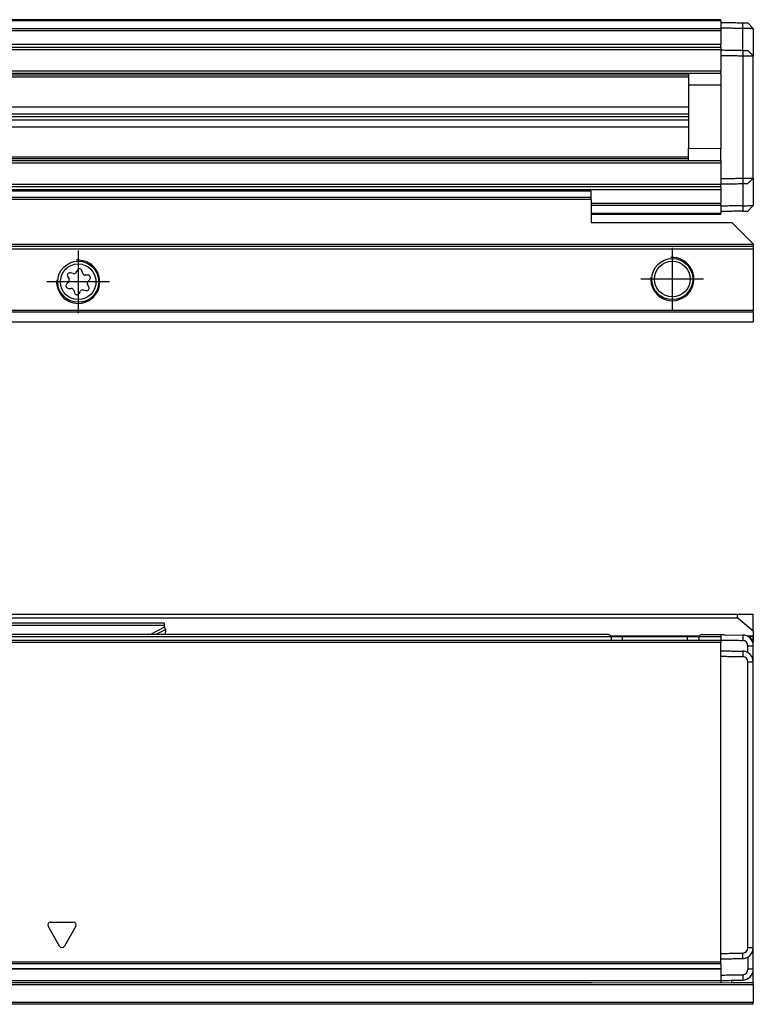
# Model space of a CAD drawing. Header units: millimetres. Extents: x -746 to 1006, y -92 to 517.
# Tile 56 of 59: x 887 to 955, y 86 to 177. Entities that reach past the tile are written whole.
import ezdxf

# ---------------------------------------------------------------- set-up
doc = ezdxf.new("R2010")
doc.units = ezdxf.units.MM
doc.linetypes.add('DOT_CENTER', pattern=[14, 12, -1, 0, -1])
doc.layers.add('1', color=7, linetype='Continuous')

# ---------------------------------------------------------------- blocks, each defined once
blk = doc.blocks.new('SOPORTE_SV2-T__23', base_point=(229.75, 148.848))
at = {"color": 7, "linetype": 'Continuous'}
for p, q in [((939.75, 160.989), (322.75, 160.989)), ((939.75, 160.385), (939.75, 160.971)), ((939.75, 160.202), (939.75, 160.385)), ((939.75, 160.202), (939.75, 158.848)), ((939.75, 158.848), (939.75, 158.097)), ((939.75, 158.097), (952.75, 158.097)), ((954.75, 156.097), (952.75, 158.097)), ((954.75, 155.848), (229.75, 155.848)), ((954.75, 156.097), (954.75, 156.048)), ((954.75, 156.048), (954.75, 155.848)), ((954.75, 155.848), (954.75, 155.648)), ((954.75, 155.648), (954.75, 149.93)), ((891.269, 153.074), (891.398, 152.845)), ((891.787, 153.352), (891.526, 153.415)), ((892.172, 153.684), (892.043, 153.462)), ((892.669, 153.379), (892.596, 153.632)), ((893.154, 153.208), (892.89, 153.211)), ((891.364, 152.57), (891.181, 152.38)), ((893.231, 152.121), (893.102, 152.35)), ((893.136, 152.625), (893.319, 152.815)), ((891.346, 151.986), (891.61, 151.984)), ((891.831, 151.816), (891.904, 151.563)), ((892.327, 151.51), (892.461, 151.736)), ((892.717, 151.844), (892.973, 151.781)), ((954.75, 149.789), (954.75, 149.93)), ((954.75, 149.789), (954.75, 148.906)), ((954.75, 148.848), (229.75, 148.848)), ((954.75, 148.848), (954.75, 148.906))]:
    blk.add_line(p, q, dxfattribs=at)
at = {"color": 3, "linetype": 'Continuous'}
for p, q in [((939.75, 160.971), (322.75, 160.971)), ((939.75, 160.385), (322.75, 160.385)), ((939.75, 160.202), (322.75, 160.202)), ((954.75, 156.048), (229.75, 156.048)), ((229.75, 155.648), (954.75, 155.648)), ((954.75, 149.93), (229.75, 149.93)), ((954.75, 149.789), (229.75, 149.789)), ((229.75, 148.906), (954.75, 148.906))]:
    blk.add_line(p, q, dxfattribs=at)
at = {"color": 7, "linetype": 'Continuous'}
for centre, radius in [((892.25, 152.598), 1.9), ((892.25, 152.598), 1.65), ((947.25, 152.848), 1.9), ((947.25, 152.848), 1.65)]:
    blk.add_circle(centre, radius, dxfattribs=at)
for centre, start, end in [((891.472, 153.189), 76.54205, 209.43438), ((891.842, 153.578), 256.54205, 329.84805), ((892.373, 153.567), 16.12838, 149.84805), ((892.893, 153.444), 196.12838, 269.43438), ((893.151, 152.976), 316.12838, 89.43438), ((891.349, 152.219), 136.12838, 269.43438), ((891.196, 152.731), 316.12838, 29.43438), ((893.304, 152.464), 136.12838, 209.43438), ((891.607, 151.751), 16.12938, 89.43438), ((892.127, 151.628), 196.12938, 329.43438), ((892.661, 151.618), 76.12838, 149.43438), ((893.028, 152.006), 256.12838, 29.43438)]:
    blk.add_arc(centre, 0.233, start, end, dxfattribs=at)
blk.add_open_spline([(939.75, 160.971), (939.75, 160.974), (939.75, 160.98), (939.75, 160.986), (939.75, 160.989)], degree=3, dxfattribs=at)
at = {"layer": '1', "color": 2, "linetype": 'DOT_CENTER'}
for p, q in [((892.25, 155.498), (892.25, 149.698)), ((947.25, 155.748), (947.25, 149.948)), ((895.15, 152.598), (889.35, 152.598)), ((950.15, 152.848), (944.35, 152.848))]:
    blk.add_line(p, q, dxfattribs=at)
at = {"layer": '1', "color": 30, "linetype": 'Continuous'}
for centre in [(892.25, 152.598), (947.25, 152.848)]:
    blk.add_arc(centre, 2, 175, 95, dxfattribs=at)
blk = doc.blocks.new('REGLA_SV2-620-T__24', base_point=(232.75, 158.848))
at = {"color": 7, "linetype": 'Continuous'}
for p, q in [((951.75, 176.848), (322.75, 176.848)), ((951.75, 176.748), (951.75, 176.848)), ((951.75, 176.748), (951.75, 176.598)), ((951.75, 176.598), (951.75, 176.097)), ((951.75, 176.097), (951.75, 176.027)), ((951.75, 176.027), (951.75, 175.843)), ((951.75, 175.843), (951.75, 174.59)), ((954.75, 176.045), (954.25, 176.554)), ((954.75, 176.045), (954.75, 173.495)), ((322.75, 174.305), (951.75, 174.305)), ((951.75, 174.305), (951.75, 174.59)), ((951.75, 174.305), (951.75, 174.105)), ((951.75, 174.105), (951.75, 174.048)), ((951.75, 174.048), (951.75, 173.548)), ((954.75, 173.495), (954.25, 174.004)), ((951.75, 173.548), (951.75, 172.08)), ((954.75, 162.2), (954.75, 173.495)), ((951.75, 171.88), (322.75, 171.88)), ((948.75, 171.88), (948.75, 170.776)), ((951.75, 171.88), (951.75, 172.08)), ((951.75, 171.88), (951.75, 170.798)), ((951.75, 170.798), (948.75, 170.776)), ((948.75, 170.776), (948.75, 164.919)), ((322.75, 168.797), (948.75, 168.797)), ((322.75, 168.136), (948.75, 168.136)), ((948.75, 167.848), (322.75, 167.848)), ((948.75, 167.559), (322.75, 167.559)), ((948.75, 166.898), (322.75, 166.898)), ((948.75, 163.815), (948.75, 164.919)), ((951.75, 164.898), (948.75, 164.919)), ((951.75, 163.815), (951.75, 164.898)), ((322.75, 163.815), (951.75, 163.815)), ((951.75, 163.815), (951.75, 163.615)), ((951.75, 163.615), (951.75, 162.147)), ((954.25, 161.691), (954.75, 162.2)), ((954.75, 162.2), (954.75, 159.65)), ((951.75, 161.39), (322.75, 161.39)), ((951.75, 162.147), (951.75, 161.647)), ((951.75, 161.647), (951.75, 161.59)), ((951.75, 161.39), (951.75, 161.59)), ((951.75, 161.39), (951.75, 161.105)), ((951.75, 161.105), (951.75, 159.852)), ((951.75, 159.668), (951.75, 159.852)), ((951.75, 159.668), (951.75, 159.598)), ((951.75, 159.598), (951.75, 159.098)), ((954.25, 159.141), (954.75, 159.65)), ((939.75, 158.848), (951.75, 158.848)), ((951.75, 159.098), (951.75, 158.948)), ((951.75, 158.948), (951.75, 158.848))]:
    blk.add_line(p, q, dxfattribs=at)
at = {"color": 3, "linetype": 'Continuous'}
for p, q in [((951.75, 176.748), (322.75, 176.748)), ((322.75, 176.027), (951.75, 176.027)), ((322.75, 175.843), (951.75, 175.843)), ((953.767, 176.062), (953.764, 176.562)), ((953.767, 174.012), (953.767, 176.062)), ((322.75, 174.59), (951.75, 174.59)), ((322.75, 174.105), (951.75, 174.105)), ((953.767, 174.012), (953.767, 173.512)), ((953.767, 173.512), (953.767, 162.183)), ((951.75, 172.08), (322.75, 172.08)), ((322.75, 171.734), (948.75, 171.734)), ((948.75, 171.538), (322.75, 171.538)), ((951.75, 170.798), (951.75, 164.898)), ((322.75, 164.157), (948.75, 164.157)), ((948.75, 163.961), (322.75, 163.961)), ((322.75, 163.615), (951.75, 163.615)), ((953.767, 162.183), (953.764, 161.683)), ((951.75, 161.59), (322.75, 161.59)), ((953.764, 161.683), (953.767, 159.633)), ((951.75, 161.105), (322.75, 161.105)), ((951.75, 159.852), (939.75, 159.852)), ((951.75, 159.668), (939.75, 159.668)), ((953.767, 159.633), (953.764, 159.133)), ((939.75, 158.948), (951.75, 158.948))]:
    blk.add_line(p, q, dxfattribs=at)
at = {"color": 7, "linetype": 'Continuous'}
for points, knots in [([(951.75, 176.598), (951.917, 176.595), (952.25, 176.589), (952.753, 176.58), (953.258, 176.571), (953.596, 176.565), (953.764, 176.562)], [0, 0, 0, 0, 0.500077, 1.000155, 1.508556, 2.014552, 2.014552, 2.014552, 2.014552]), ([(951.75, 176.097), (951.917, 176.095), (952.25, 176.089), (952.753, 176.08), (953.259, 176.071), (953.598, 176.065), (953.767, 176.062)], [0, 0, 0, 0, 0.500077, 1.000155, 1.508957, 2.017759, 2.017759, 2.017759, 2.017759]), ([(953.764, 176.562), (953.825, 176.561), (953.939, 176.559), (954.078, 176.557), (954.179, 176.555), (954.226, 176.554), (954.25, 176.554)], [0, 0, 0, 0, 0.1811327, 0.3443087, 0.4151086, 0.4859085, 0.4859085, 0.4859085, 0.4859085]), ([(953.767, 176.062), (953.812, 176.061), (953.901, 176.06), (954.066, 176.057), (954.252, 176.054), (954.429, 176.051), (954.559, 176.048), (954.643, 176.047), (954.701, 176.046), (954.734, 176.045), (954.747, 176.045), (954.75, 176.045)], [0, 0, 0, 0, 0.1345824, 0.2669708, 0.4950926, 0.6916023, 0.799075, 0.8835795, 0.9432858, 0.972824, 0.9826853, 0.9826853, 0.9826853, 0.9826853]), ([(951.75, 174.048), (951.917, 174.045), (952.25, 174.039), (952.753, 174.03), (953.259, 174.021), (953.598, 174.015), (953.767, 174.012)], [0, 0, 0, 0, 0.500077, 1.000155, 1.508957, 2.01776, 2.01776, 2.01776, 2.01776]), ([(953.767, 174.012), (953.827, 174.011), (953.94, 174.009), (954.078, 174.007), (954.179, 174.005), (954.226, 174.004), (954.25, 174.004)], [0, 0, 0, 0, 0.1773211, 0.3411015, 0.4119006, 0.4826997, 0.4826997, 0.4826997, 0.4826997]), ([(951.75, 173.548), (951.917, 173.545), (952.25, 173.539), (952.753, 173.53), (953.259, 173.521), (953.598, 173.515), (953.767, 173.512)], [0, 0, 0, 0, 0.500077, 1.000155, 1.508957, 2.017759, 2.017759, 2.017759, 2.017759]), ([(953.767, 173.512), (953.812, 173.512), (953.901, 173.51), (954.066, 173.507), (954.252, 173.504), (954.429, 173.501), (954.559, 173.499), (954.643, 173.497), (954.701, 173.496), (954.734, 173.496), (954.747, 173.495), (954.75, 173.495)], [0, 0, 0, 0, 0.1345824, 0.2669708, 0.4950926, 0.6916023, 0.799075, 0.8835795, 0.9432858, 0.972824, 0.9826853, 0.9826853, 0.9826853, 0.9826853]), ([(951.75, 162.147), (951.917, 162.15), (952.25, 162.156), (952.753, 162.165), (953.259, 162.174), (953.598, 162.18), (953.767, 162.183)], [0, 0, 0, 0, 0.500077, 1.000155, 1.508957, 2.017759, 2.017759, 2.017759, 2.017759]), ([(953.767, 162.183), (953.812, 162.183), (953.901, 162.185), (954.066, 162.188), (954.252, 162.191), (954.429, 162.194), (954.559, 162.196), (954.643, 162.198), (954.701, 162.199), (954.734, 162.199), (954.747, 162.2), (954.75, 162.2)], [0, 0, 0, 0, 0.1345824, 0.2669708, 0.4950926, 0.6916023, 0.799075, 0.8835795, 0.9432858, 0.9728294, 0.9826962, 0.9826962, 0.9826962, 0.9826962]), ([(951.75, 161.647), (951.917, 161.65), (952.25, 161.656), (952.753, 161.665), (953.258, 161.674), (953.596, 161.68), (953.764, 161.683)], [0, 0, 0, 0, 0.500077, 1.000155, 1.508557, 2.014556, 2.014556, 2.014556, 2.014556]), ([(953.764, 161.683), (953.824, 161.684), (953.939, 161.686), (954.077, 161.688), (954.179, 161.69), (954.226, 161.691), (954.25, 161.691)], [0, 0, 0, 0, 0.1804728, 0.3443056, 0.4151047, 0.4859038, 0.4859038, 0.4859038, 0.4859038]), ([(953.767, 159.633), (953.598, 159.63), (953.259, 159.624), (952.753, 159.615), (952.25, 159.606), (951.917, 159.6), (951.75, 159.598)], [0, 0, 0, 0, 0.508802, 1.017604, 1.517682, 2.017759, 2.017759, 2.017759, 2.017759]), ([(953.767, 159.633), (953.812, 159.634), (953.901, 159.635), (954.066, 159.638), (954.252, 159.641), (954.429, 159.644), (954.559, 159.647), (954.643, 159.648), (954.701, 159.649), (954.734, 159.65), (954.747, 159.65), (954.75, 159.65)], [0, 0, 0, 0, 0.1345824, 0.2669708, 0.4950926, 0.6916023, 0.799075, 0.8835795, 0.9432858, 0.9728294, 0.9826962, 0.9826962, 0.9826962, 0.9826962]), ([(953.764, 159.133), (953.596, 159.13), (953.258, 159.124), (952.753, 159.115), (952.25, 159.106), (951.917, 159.1), (951.75, 159.098)], [0, 0, 0, 0, 0.505996, 1.014397, 1.514475, 2.014552, 2.014552, 2.014552, 2.014552]), ([(953.764, 159.133), (953.826, 159.134), (953.941, 159.136), (954.079, 159.138), (954.179, 159.14), (954.226, 159.141), (954.25, 159.141)], [0, 0, 0, 0, 0.1848041, 0.3443087, 0.4151086, 0.4859085, 0.4859085, 0.4859085, 0.4859085])]:
    blk.add_open_spline(points, degree=3, knots=knots, dxfattribs=at)
blk = doc.blocks.new('REGLA_SV2-620-T__26', base_point=(229.75, 148.848))
for name, p in [('REGLA_SV2-620-T__24', (232.75, 158.848)), ('SOPORTE_SV2-T__23', (229.75, 148.848))]:
    blk.add_blockref(name, p)
blk = doc.blocks.new('Bottom3', base_point=(317.25, 162.848))
blk.add_blockref('REGLA_SV2-620-T__26', (229.75, 148.848))
blk = doc.blocks.new('SOPORTE_SV2-T__27', base_point=(229.75, 85.747))
at = {"color": 7, "linetype": 'Continuous'}
for p, q in [((231.05, 121.847), (953.45, 121.847)), ((953.322, 121.494), (954.75, 120.296)), ((953.45, 121.847), (954.75, 121.847)), ((954.75, 120.296), (954.75, 121.847)), ((900.25, 121.022), (884.25, 121.022)), ((900.25, 120.805), (900.25, 121.022)), ((900.25, 120.631), (900.25, 120.805)), ((900.359, 120.425), (900.25, 120.631)), ((900.346, 119.952), (900.359, 120.425)), ((954.75, 120.296), (954.75, 119.794)), ((942.65, 119.752), (941.582, 119.752)), ((948.65, 119.752), (942.65, 119.752)), ((948.693, 119.747), (948.65, 119.752)), ((949.718, 119.752), (948.693, 119.747)), ((954.75, 119.747), (954.308, 119.747)), ((954.75, 119.747), (954.75, 119.794)), ((954.75, 119.747), (954.75, 119.547)), ((954.75, 119.547), (954.75, 119.247)), ((954.694, 119.247), (954.75, 119.247)), ((954.75, 90.988), (954.75, 92.247)), ((954.75, 88.988), (954.75, 90.988)), ((954.75, 87.747), (954.75, 88.988)), ((939.75, 87.747), (312.018, 87.752)), ((939.75, 87.747), (951.75, 87.752)), ((951.75, 87.752), (952.75, 87.747)), ((952.75, 87.747), (952.75, 87.97)), ((954.75, 87.747), (952.75, 87.747)), ((954.75, 87.747), (954.75, 87.547)), ((954.75, 87.547), (954.75, 85.947)), ((954.75, 85.747), (322.75, 85.747)), ((954.75, 85.747), (954.75, 85.947))]:
    blk.add_line(p, q, dxfattribs=at)
at = {"color": 3, "linetype": 'Continuous'}
for p, q in [((231.178, 121.494), (953.322, 121.494)), ((900.25, 120.805), (884.25, 120.805)), ((900.25, 120.631), (898.94, 119.952)), ((900.359, 120.425), (899.447, 119.952)), ((899.152, 119.752), (893.944, 119.752)), ((900.225, 119.752), (899.152, 119.752)), ((900.341, 119.752), (900.225, 119.752)), ((940.65, 119.752), (900.341, 119.752)), ((941.582, 119.752), (940.65, 119.752)), ((949.726, 119.794), (941.574, 119.794)), ((950.65, 119.752), (949.718, 119.752)), ((951.75, 119.752), (950.65, 119.752)), ((954.75, 119.794), (954.231, 119.794)), ((954.75, 119.547), (954.527, 119.547)), ((954.75, 87.547), (311.818, 87.547)), ((322.75, 85.947), (954.75, 85.947))]:
    blk.add_line(p, q, dxfattribs=at)
at = {"color": 7, "linetype": 'Continuous'}
blk.add_arc((953.45, 121.647), 0.2, 90, 230, dxfattribs=at)
blk = doc.blocks.new('REGLA_SV2-620-T__29', base_point=(229.75, 87.747))
at = {"color": 7, "linetype": 'Continuous'}
for p, q in [((232.75, 119.452), (951.75, 119.452)), ((941.286, 119.952), (243.214, 119.952)), ((942.65, 119.752), (941.582, 119.752)), ((941.582, 119.752), (941.582, 119.459)), ((948.65, 119.752), (942.65, 119.752)), ((948.693, 119.747), (948.65, 119.752)), ((949.718, 119.752), (948.693, 119.747)), ((949.718, 119.752), (949.718, 119.459)), ((950.014, 119.952), (950.75, 119.952)), ((950.75, 119.952), (951.75, 119.952)), ((951.75, 119.952), (951.75, 119.752)), ((951.75, 119.752), (951.75, 119.452)), ((951.75, 119.452), (951.75, 119.259)), ((952.167, 119.945), (953.767, 119.917)), ((951.75, 118.452), (951.75, 119.259)), ((951.75, 117.952), (951.75, 118.452)), ((954.75, 117.417), (954.75, 118.917)), ((951.75, 90.453), (951.75, 117.952)), ((954.75, 92.247), (954.75, 117.417)), ((954.75, 90.988), (954.75, 92.247)), ((951.75, 89.952), (951.75, 90.453)), ((954.75, 88.988), (954.75, 90.988)), ((951.75, 89.651), (951.75, 89.952)), ((951.75, 89.478), (951.75, 89.651)), ((951.75, 89.478), (951.75, 89.062)), ((232.75, 89.035), (951.75, 89.035)), ((951.75, 89.062), (951.75, 89.035)), ((951.75, 89.035), (951.75, 88.453)), ((951.75, 88.453), (951.75, 87.952)), ((939.75, 87.747), (312.018, 87.752)), ((939.75, 87.747), (951.75, 87.752)), ((951.75, 87.952), (951.75, 87.752))]:
    blk.add_line(p, q, dxfattribs=at)
at = {"color": 3, "linetype": 'Continuous'}
for p, q in [((893.944, 119.752), (290.556, 119.752)), ((899.152, 119.752), (893.944, 119.752)), ((900.225, 119.752), (899.152, 119.752)), ((900.341, 119.752), (900.225, 119.752)), ((940.65, 119.752), (900.341, 119.752)), ((941.582, 119.752), (940.65, 119.752)), ((942.65, 119.459), (942.65, 119.752)), ((948.65, 119.459), (948.65, 119.752)), ((950.65, 119.752), (949.718, 119.752)), ((951.75, 119.752), (950.65, 119.752)), ((953.767, 119.717), (953.764, 119.417)), ((953.767, 119.917), (953.767, 119.717)), ((232.75, 119.259), (951.75, 119.259)), ((954.25, 118.917), (954.75, 118.917)), ((953.767, 118.417), (953.764, 117.917)), ((954.75, 117.417), (954.25, 117.417)), ((890.533, 91.127), (889.467, 92.976)), ((889.683, 93.351), (891.817, 93.351)), ((892.033, 92.976), (890.967, 91.127)), ((953.767, 89.988), (953.764, 90.488)), ((954.75, 90.988), (954.25, 90.988)), ((951.75, 89.651), (232.75, 89.651)), ((951.75, 89.478), (232.75, 89.478)), ((232.75, 89.062), (951.75, 89.062)), ((953.764, 88.488), (953.767, 87.988)), ((954.75, 88.988), (954.25, 88.988)), ((232.75, 87.952), (951.75, 87.952))]:
    blk.add_line(p, q, dxfattribs=at)
at = {"color": 7, "linetype": 'Continuous'}
for centre, radius, start, end in [((953.751, 118.918), 0.499, 359.9425, 88.43242), ((953.751, 118.918), 0.999, 359.96919, 89.03081), ((953.75, 117.417), 0.5, 0.00411, 88.37121), ((953.75, 117.417), 1, 59.99496, 89), ((953.75, 117.417), 1, 360, 59.99496), ((953.75, 90.988), 0.5, 271.62879, 359.99589), ((953.75, 90.988), 1, 300.00504, 360), ((953.75, 90.988), 1, 271, 300.00504), ((953.75, 88.988), 0.5, 271.62924, 359.9961), ((953.75, 88.988), 1, 271, 360)]:
    blk.add_arc(centre, radius, start, end, dxfattribs=at)
at = {"color": 3, "linetype": 'Continuous'}
for centre, start, end in [((889.683, 93.101), 90, 210), ((891.817, 93.101), 330, 90), ((890.75, 91.252), 210, 330)]:
    blk.add_arc(centre, 0.25, start, end, dxfattribs=at)
at = {"color": 7, "linetype": 'Continuous'}
for points, knots in [([(941.582, 119.752), (941.573, 119.784), (941.553, 119.851), (941.466, 119.907), (941.377, 119.945), (941.317, 119.95), (941.286, 119.952)], [0, 0, 0, 0, 0.0950945, 0.2040772, 0.2937684, 0.3846964, 0.3846964, 0.3846964, 0.3846964]), ([(950.014, 119.952), (949.983, 119.95), (949.923, 119.945), (949.834, 119.907), (949.747, 119.851), (949.727, 119.784), (949.718, 119.752)], [0, 0, 0, 0, 0.0909075, 0.1805795, 0.289584, 0.3846956, 0.3846956, 0.3846956, 0.3846956]), ([(951.75, 119.452), (951.917, 119.45), (952.25, 119.444), (952.753, 119.435), (953.258, 119.426), (953.596, 119.42), (953.764, 119.417)], [0, 0, 0, 0, 0.500077, 1.000155, 1.508556, 2.014553, 2.014553, 2.014553, 2.014553]), ([(951.75, 118.452), (951.917, 118.45), (952.25, 118.444), (952.753, 118.435), (953.259, 118.426), (953.598, 118.42), (953.767, 118.417)], [0, 0, 0, 0, 0.500077, 1.000155, 1.508957, 2.01776, 2.01776, 2.01776, 2.01776]), ([(954.25, 118.283), (954.25, 118.389), (954.25, 118.6), (954.25, 118.812), (954.25, 118.917)], [0, 0, 0, 0, 0.3170095, 0.6340198, 0.6340198, 0.6340198, 0.6340198]), ([(951.75, 117.952), (951.917, 117.95), (952.25, 117.944), (952.753, 117.935), (953.258, 117.926), (953.596, 117.92), (953.764, 117.917)], [0, 0, 0, 0, 0.500077, 1.000155, 1.508556, 2.014553, 2.014553, 2.014553, 2.014553]), ([(954.25, 90.988), (954.25, 93.19), (954.25, 97.595), (954.25, 104.202), (954.25, 110.81), (954.25, 115.215), (954.25, 117.417)], [0, 0, 0, 0, 6.607471, 13.21494, 19.822409, 26.42988, 26.42988, 26.42988, 26.42988]), ([(951.75, 90.453), (951.917, 90.455), (952.25, 90.461), (952.753, 90.47), (953.258, 90.479), (953.596, 90.485), (953.764, 90.488)], [0, 0, 0, 0, 0.500077, 1.000155, 1.508556, 2.014553, 2.014553, 2.014553, 2.014553]), ([(951.75, 89.952), (951.917, 89.955), (952.25, 89.961), (952.753, 89.97), (953.259, 89.979), (953.598, 89.985), (953.767, 89.988)], [0, 0, 0, 0, 0.500077, 1.000155, 1.508957, 2.01776, 2.01776, 2.01776, 2.01776]), ([(954.25, 90.122), (954.25, 90.099), (954.25, 90.055), (954.25, 89.843), (954.25, 89.488), (954.25, 89.154), (954.25, 88.988)], [0, 0, 0, 0, 0.067009, 0.134019, 0.634019, 1.13402, 1.13402, 1.13402, 1.13402]), ([(951.75, 88.453), (951.917, 88.455), (952.25, 88.461), (952.753, 88.47), (953.258, 88.479), (953.596, 88.485), (953.764, 88.488)], [0, 0, 0, 0, 0.500077, 1.000155, 1.508557, 2.014556, 2.014556, 2.014556, 2.014556]), ([(951.75, 87.952), (951.917, 87.955), (952.25, 87.961), (952.753, 87.97), (953.259, 87.979), (953.598, 87.985), (953.767, 87.988)], [0, 0, 0, 0, 0.500077, 1.000155, 1.508957, 2.01776, 2.01776, 2.01776, 2.01776])]:
    blk.add_open_spline(points, degree=3, knots=knots, dxfattribs=at)
blk.add_open_spline([(951.75, 119.952), (951.82, 119.951), (951.959, 119.949), (952.098, 119.946), (952.167, 119.945)], degree=3, dxfattribs=at)
blk = doc.blocks.new('REGLA_SV2-620-T__30', base_point=(229.75, 65.652))
for name, p in [('SOPORTE_SV2-T__27', (229.75, 85.747)), ('REGLA_SV2-620-T__29', (229.75, 87.747))]:
    blk.add_blockref(name, p)
blk = doc.blocks.new('Front5', base_point=(317.25, 93.75))
blk.add_blockref('REGLA_SV2-620-T__30', (229.75, 65.652))

msp = doc.modelspace()

# ---------------------------------------------------------------- block references
for name, p in [('Bottom3', (317.25, 162.848)), ('Front5', (317.25, 93.75))]:
    msp.add_blockref(name, p)

doc.saveas('drawing.dxf')
